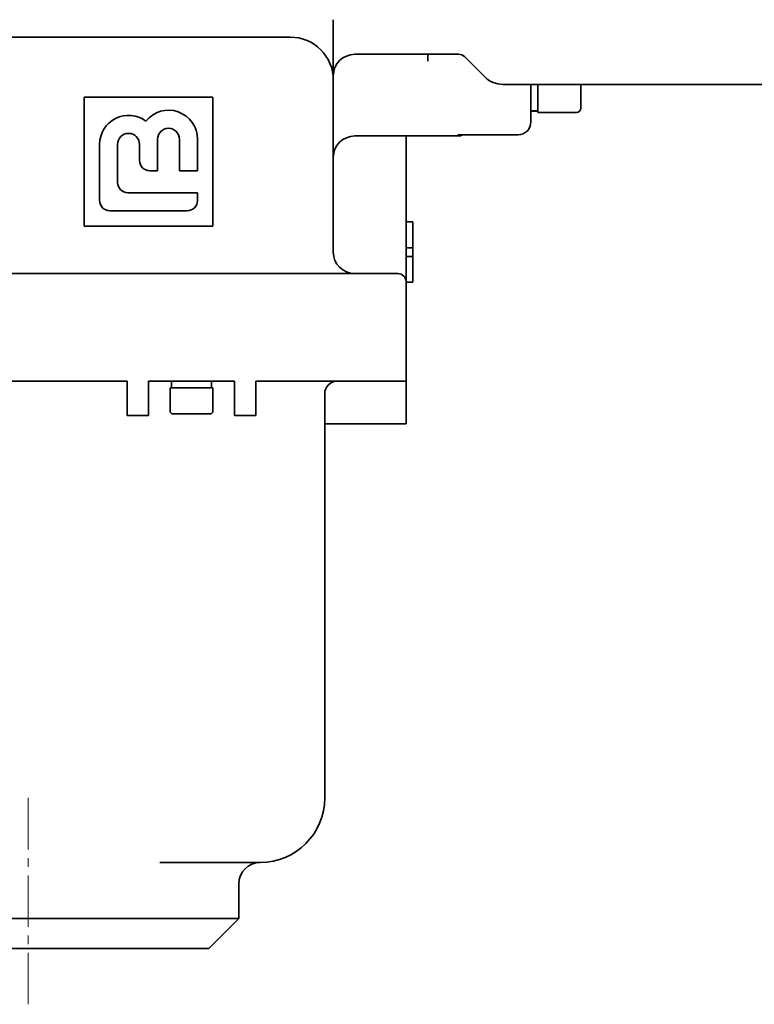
# Model space of a CAD drawing. Header units: millimetres. Extents: x -1136 to 1210, y -426 to 905.
# Tile 10 of 33: x 100 to 271, y -426 to -197. Entities that reach past the tile are written whole.
import ezdxf

# ---------------------------------------------------------------- set-up
doc = ezdxf.new("R2010")
doc.units = ezdxf.units.MM
doc.linetypes.add('点画线', pattern=[18, 12, -2, 2, -2])
doc.layers.add('中心线层', color=1, linetype='点画线', lineweight=18)
doc.layers.add('粗实线层', color=7, linetype='Continuous', lineweight=35)

msp = doc.modelspace()

# ---------------------------------------------------------------- linework, layer by layer
at = {"layer": '中心线层'}
msp.add_line((102.1863, -378.2162), (102.1863, -426.2162), dxfattribs=at)
at = {"layer": '粗实线层'}
for p, q in [((173.1863, -211.2162), (173.1863, -197.1626)), ((156.1863, -201.2162), (87.155, -201.2162)), ((156.1863, -201.2162), (163.1863, -201.2162)), ((195.1863, -205.2162), (178.1863, -205.2162)), ((195.1863, -206.784), (195.1863, -205.2162)), ((202.3579, -205.2162), (195.1863, -205.2162)), ((203.7721, -205.802), (208.4289, -210.4588)), ((173.1863, -251.2162), (173.1863, -211.2162)), ((322.1863, -212.2162), (212.6716, -212.2162)), ((219.1863, -212.3634), (219.1863, -219.4443)), ((220.7863, -212.2162), (220.7863, -218.751)), ((230.7863, -212.2162), (230.7863, -217.751)), ((115.1863, -245.2162), (115.1863, -215.2162)), ((115.1863, -215.2162), (145.1863, -215.2162)), ((145.1863, -215.2162), (145.1863, -245.2162)), ((219.1863, -219.4443), (219.1863, -220.9337)), ((219.7867, -218.451), (220.7863, -218.451)), ((229.7863, -218.751), (220.7863, -218.751)), ((219.1863, -220.9337), (219.1863, -220.9391)), ((188.1863, -224.2162), (178.1863, -224.2162)), ((195.1863, -224.2162), (188.1863, -224.2162)), ((190.1863, -229.2162), (190.1863, -224.2162)), ((195.1863, -224.2162), (202.1863, -224.2162)), ((202.5335, -223.9391), (216.1863, -223.9391)), ((118.7863, -226.1662), (118.7863, -239.2162)), ((122.9863, -235.0162), (122.9863, -226.1662)), ((128.0863, -226.1662), (128.0863, -229.9162)), ((132.2863, -232.3162), (132.2863, -224.9662)), ((137.3863, -224.9662), (137.3863, -232.3162)), ((141.5863, -232.3162), (141.5863, -224.9662)), ((190.1863, -251.2162), (190.1863, -229.2162)), ((130.4863, -232.3162), (132.2863, -232.3162)), ((137.3863, -232.3162), (141.5863, -232.3162)), ((141.5863, -237.4162), (125.3863, -237.4162)), ((141.5863, -239.2162), (141.5863, -237.4162)), ((121.1863, -241.6162), (139.1863, -241.6162)), ((190.1863, -244.2162), (191.6863, -244.2162)), ((191.6863, -244.2162), (191.6863, -244.6162)), ((191.6863, -249.8162), (191.6863, -244.6162)), ((145.1863, -245.2162), (115.1863, -245.2162)), ((190.1863, -250.2162), (191.6863, -250.2162)), ((190.1863, -258.2162), (190.1863, -251.2162)), ((191.6863, -250.2162), (191.6863, -249.8162)), ((191.6863, -250.2162), (191.6863, -250.6162)), ((191.6863, -251.8162), (191.6863, -250.6162)), ((191.6863, -251.8162), (191.6863, -252.2162)), ((190.1863, -252.2162), (191.6863, -252.2162)), ((191.6863, -252.6162), (191.6863, -252.2162)), ((191.6863, -257.8162), (191.6863, -252.6162)), ((160.1863, -256.2162), (93.1863, -256.2162)), ((160.1863, -256.2162), (188.1863, -256.2162)), ((190.1863, -271.2162), (190.1863, -258.2162)), ((190.1863, -258.2162), (191.6863, -258.2162)), ((191.6863, -257.8162), (191.6863, -258.2162)), ((190.1863, -271.2162), (190.1863, -281.2162)), ((92.6863, -281.2162), (125.1863, -281.2162)), ((125.1863, -289.2162), (125.1863, -281.2162)), ((130.1863, -281.2162), (130.1863, -289.2162)), ((130.1863, -281.2162), (150.1863, -281.2162)), ((135.5363, -281.2162), (135.5363, -282.8162)), ((150.1863, -289.2162), (150.1863, -281.2162)), ((155.1863, -281.2162), (155.1863, -289.2162)), ((155.1863, -281.2162), (160.1863, -281.2162)), ((190.1863, -281.2162), (160.1863, -281.2162)), ((190.1863, -281.2162), (190.1863, -291.2162)), ((145.1863, -282.8162), (135.1863, -282.8162)), ((135.1863, -288.2162), (135.1863, -282.8162)), ((144.8363, -282.201), (144.8363, -282.8162)), ((145.1863, -288.2162), (145.1863, -282.8162)), ((171.1863, -291.2162), (171.1863, -284.2162)), ((130.1863, -289.2162), (125.1863, -289.2162)), ((144.5863, -288.8162), (135.7863, -288.8162)), ((155.1863, -289.2162), (150.1863, -289.2162)), ((190.1863, -291.2162), (171.1863, -291.2162)), ((171.1863, -378.2162), (171.1863, -291.2162)), ((132.7763, -393.2162), (155.1863, -393.2162)), ((156.1863, -393.2162), (155.1863, -393.2162)), ((151.1863, -398.2162), (151.1863, -406.2162)), ((53.1863, -406.2162), (151.1863, -406.2162)), ((144.1863, -413.2162), (151.1863, -406.2162)), ((144.1863, -413.2162), (60.1863, -413.2162))]:
    msp.add_line(p, q, dxfattribs=at)
for centre, radius, start, end in [((163.1863, -211.2162), 10, 0, 90), ((178.1863, -210.2162), 5, 90, 180), ((202.3579, -207.2162), 2, 45, 90), ((212.6716, -206.2162), 6, 225, 270), ((125.5363, -226.1662), 6.75, 53.35703, 180), ((134.8363, -224.9662), 6.75, 360, 141.347729), ((229.7863, -217.751), 1, 270, 0), ((216.1863, -220.9391), 3, 270, 360), ((125.5363, -226.1662), 2.55, 0, 180), ((134.8363, -224.9662), 2.55, 360, 180), ((178.1863, -229.2162), 5, 90, 180), ((202.1863, -221.2162), 3, 270, 294.81861), ((130.4863, -229.9162), 2.4, 180, 270), ((125.3863, -235.0162), 2.4, 180, 270), ((121.1863, -239.2162), 2.4, 180, 270), ((139.1863, -239.2162), 2.4, 270, 0), ((178.1863, -251.2162), 5, 180, 270), ((188.1863, -258.2162), 2, 0, 90), ((174.1863, -284.2162), 3, 90, 180), ((135.7863, -288.2162), 0.6, 180, 270), ((144.5863, -288.2162), 0.6, 270, 0), ((156.1863, -378.2162), 15, 270, 0), ((156.1863, -398.2162), 5, 90, 180)]:
    msp.add_arc(centre, radius, start, end, dxfattribs=at)
for centre, major_axis, start_param, end_param in [((216.5859, -210.751), (-23.6982, 0), 1.68074756, 1.74898337), ((219.7867, -210.751), (-23.6982, 0), 1.54545851, 1.61298952), ((140.1863, -282.201), (0, 14.3112), 4.71238898, 4.78126062)]:
    msp.add_ellipse(centre, major_axis=major_axis, ratio=0.3249197, start_param=start_param, end_param=end_param, dxfattribs=at)
for points, knots in [([(219.2461, -212.2162), (219.2154, -212.2724), (219.2003, -212.3133), (219.1868, -212.3572), (219.1859, -212.366), (219.1859, -212.366)], [0, 0, 0, 0, 0.08840473, 0.08840473, 0.162038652, 0.162038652, 0.162038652, 0.162038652]), ([(202.1863, -223.9174), (202.1889, -223.9177), (202.1915, -223.918), (202.3078, -223.9322), (202.4212, -223.9391), (202.5335, -223.9391)], [0, 0, 0, 0, 0.00770388, 0.00770388, 0.348033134, 0.348033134, 0.348033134, 0.348033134])]:
    msp.add_open_spline(points, degree=3, knots=knots, dxfattribs=at)

doc.saveas('drawing.dxf')
